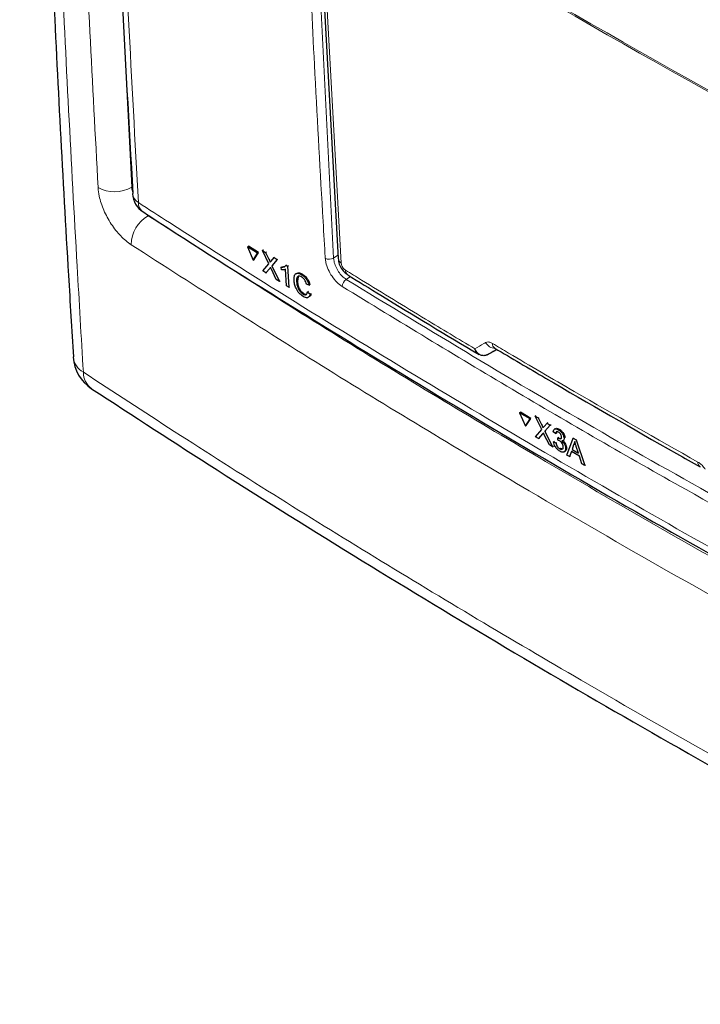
# Paper-space layout 'Blatt4' of a CAD drawing. Header units: millimetres. Extents: x 5 to 418, y 2 to 292.
# Tile 3 of 72: x 64 to 87, y 112 to 146. Entities that reach past the tile are written whole.
import ezdxf

# ---------------------------------------------------------------- set-up
doc = ezdxf.new("R2010")
doc.units = ezdxf.units.MM

psp = doc.layouts.new('Blatt4')

# ---------------------------------------------------------------- linework, layer by layer
at = {"color": 7, "linetype": 'Continuous', "lineweight": 18}
for p, q in [((73.956, 151.636), (74.673, 137.469)), ((67.467, 145.469), (67.749, 139.901)), ((74.673, 137.469), (74.822, 137.567)), ((72.459, 137.415), (72.488, 137.432)), ((72.486, 137.118), (72.514, 137.135)), ((75.253, 136.837), (75.105, 136.739)), ((81.819, 131.737), (81.847, 131.755)), ((81.845, 131.44), (81.873, 131.458))]:
    psp.add_line(p, q, dxfattribs=at)
at = {"color": 7, "linetype": 'Continuous', "lineweight": 25}
for p, q in [((74.075, 151.168), (74.828, 137.454)), ((67.774, 139.689), (67.774, 139.678)), ((71.721, 137.856), (71.751, 137.874)), ((71.721, 137.856), (71.915, 137.401)), ((72.066, 137.64), (71.721, 137.856)), ((72.095, 137.658), (71.751, 137.874)), ((71.915, 137.401), (72.066, 137.64)), ((71.944, 137.419), (72.095, 137.658)), ((72.066, 137.64), (72.095, 137.658)), ((72.233, 137.733), (72.262, 137.751)), ((72.452, 137.274), (72.233, 137.733)), ((72.233, 137.733), (72.339, 137.667)), ((72.262, 137.751), (72.267, 137.748)), ((72.339, 137.667), (72.368, 137.684)), ((72.339, 137.667), (72.459, 137.415)), ((72.533, 137.369), (72.63, 137.485)), ((72.63, 137.485), (72.658, 137.502)), ((72.63, 137.485), (72.737, 137.418)), ((71.915, 137.401), (71.944, 137.419)), ((72.246, 137.028), (72.452, 137.274)), ((72.486, 137.118), (72.353, 136.961)), ((72.737, 137.418), (72.559, 137.206)), ((72.559, 137.206), (72.588, 137.223)), ((72.559, 137.206), (72.814, 136.672)), ((72.737, 137.418), (72.766, 137.435)), ((72.881, 137.154), (72.909, 137.171)), ((72.886, 137.068), (72.881, 137.154)), ((72.91, 137.172), (73.001, 137.188)), ((73.042, 137.227), (73.071, 137.244)), ((73.042, 137.227), (73.094, 137.195)), ((73.094, 137.195), (73.122, 137.212)), ((73.094, 137.195), (73.139, 136.47)), ((72.353, 136.961), (72.246, 137.028)), ((72.353, 136.961), (72.382, 136.978)), ((72.708, 136.739), (72.54, 137.09)), ((73.059, 136.52), (73.024, 137.085)), ((73.455, 136.828), (73.433, 136.676)), ((73.581, 136.899), (73.61, 136.917)), ((72.814, 136.672), (72.708, 136.739)), ((72.814, 136.672), (72.842, 136.689)), ((73.139, 136.47), (73.059, 136.52)), ((73.139, 136.47), (73.167, 136.487)), ((73.404, 136.658), (73.432, 136.675)), ((73.835, 136.538), (73.748, 136.571)), ((73.835, 136.538), (73.864, 136.556)), ((73.615, 136.243), (73.644, 136.26)), ((73.779, 136.315), (73.808, 136.333)), ((73.779, 136.315), (73.869, 136.236)), ((73.869, 136.236), (73.898, 136.254)), ((79.941, 134.155), (79.932, 134.151)), ((79.941, 134.155), (80.274, 134.338)), ((80.201, 134.382), (80.201, 134.381)), ((81.054, 132.162), (81.082, 132.181)), ((81.054, 132.162), (81.253, 131.711)), ((81.411, 131.954), (81.054, 132.162)), ((81.439, 131.972), (81.082, 132.181)), ((81.585, 132.05), (81.613, 132.068)), ((81.811, 131.595), (81.585, 132.05)), ((81.585, 132.05), (81.695, 131.986)), ((81.253, 131.711), (81.411, 131.954)), ((81.253, 131.711), (81.281, 131.73)), ((81.281, 131.73), (81.439, 131.972)), ((81.411, 131.954), (81.439, 131.972)), ((81.695, 131.986), (81.723, 132.004)), ((81.695, 131.986), (81.819, 131.737)), ((81.895, 131.692), (81.996, 131.81)), ((82.108, 131.745), (81.922, 131.529)), ((81.996, 131.81), (82.024, 131.828)), ((81.996, 131.81), (82.108, 131.745)), ((82.108, 131.745), (82.135, 131.763)), ((81.595, 131.345), (81.811, 131.595)), ((81.845, 131.44), (81.707, 131.28)), ((82.074, 131.065), (81.902, 131.413)), ((81.922, 131.529), (81.949, 131.547)), ((81.922, 131.529), (82.185, 131.001)), ((82.29, 131.451), (82.206, 131.508)), ((82.278, 131.62), (82.247, 131.6)), ((82.29, 131.451), (82.318, 131.469)), ((82.385, 131.584), (82.412, 131.601)), ((81.707, 131.28), (81.595, 131.345)), ((81.707, 131.28), (81.735, 131.298)), ((82.185, 131.001), (82.074, 131.065)), ((82.219, 131.169), (82.246, 131.187)), ((82.219, 131.169), (82.301, 131.13)), ((82.301, 131.13), (82.328, 131.148)), ((82.367, 131.227), (82.37, 131.305)), ((82.37, 131.305), (82.397, 131.323)), ((82.382, 131.297), (82.409, 131.315)), ((82.546, 131.208), (82.577, 131.228)), ((82.58, 131.292), (82.607, 131.31)), ((82.673, 130.716), (82.887, 131.291)), ((82.907, 131.07), (82.853, 130.908)), ((82.887, 131.291), (82.914, 131.309)), ((82.887, 131.291), (82.99, 131.231)), ((82.907, 131.07), (82.934, 131.087)), ((82.99, 131.231), (83.017, 131.249)), ((82.99, 131.231), (83.29, 130.357)), ((82.185, 131.001), (82.212, 131.019)), ((82.43, 130.93), (82.457, 130.947)), ((82.584, 130.826), (82.614, 130.846)), ((82.632, 130.951), (82.659, 130.968)), ((82.77, 130.66), (82.673, 130.716)), ((82.83, 130.84), (82.77, 130.66)), ((83.106, 130.679), (82.83, 130.84)), ((82.853, 130.908), (82.88, 130.925)), ((82.853, 130.908), (83.074, 130.779)), ((83.074, 130.779), (82.999, 131.006)), ((82.77, 130.66), (82.797, 130.678)), ((83.193, 130.413), (83.106, 130.679)), ((83.29, 130.357), (83.193, 130.413)), ((83.29, 130.357), (83.318, 130.375))]:
    psp.add_line(p, q, dxfattribs=at)
at = {"color": 7, "linetype": 'Continuous', "lineweight": 18, "flags": 128}
psp.add_lwpolyline([(74.182, 151.012), (74.217, 150.381), (74.356, 147.856), (74.935, 137.298)], dxfattribs=at)
at = {"color": 7, "linetype": 'Continuous', "lineweight": 18}
for centre, radius, start, end in [((250.132, 435.433), 334.4, 238.25156, 241.75381), ((250.135, 435.364), 334.388, 238.25137, 241.754), ((67.16, 140.899), 1.158, 240.7166, 300.5254), ((68.173, 139.724), 0.401, 186.5592, 240.6653), ((68.372, 139.372), 0.396, 179.6975, 234.3198), ((68.889, 137.914), 1.16, 119.6115, 179.2889), ((74.525, 137.719), 0.29, 241.8654, 300.6211), ((75.029, 137.478), 0.202, 186.7627, 242.4398), ((75.275, 137.051), 0.195, 178.7918, 234.4647), ((75.27, 136.491), 0.298, 123.6038, 179.3326), ((80.244, 134.777), 0.409, 209.8641, 265.9262), ((80.312, 134.539), 0.192, 178.4114, 235.0292), ((66.432, 134.155), 0.693, 186.0163, 240.4164), ((66.782, 133.549), 0.692, 179.7022, 233.6338), ((87.357, 130.467), 0.189, 177.8387, 236.1943)]:
    psp.add_arc(centre, radius, start, end, dxfattribs=at)
at = {"color": 7, "linetype": 'Continuous', "lineweight": 25}
for centre, radius, start, end in [((68.573, 139.724), 0.8, 183.291, 237.1402), ((67.141, 134.161), 1.4, 183.4417, 236.6574)]:
    psp.add_arc(centre, radius, start, end, dxfattribs=at)
at = {"color": 7, "linetype": 'Continuous', "lineweight": 18}
psp.add_ellipse((349.145, 282.46), major_axis=(354.058, 199.422), ratio=0.010893, start_param=2.427244, end_param=2.428475, dxfattribs=at)
at = {"color": 7, "linetype": 'Continuous', "lineweight": 25}
for points, knots in [([(63.906, 180.851), (63.931, 179.522), (64.018, 174.953), (64.236, 167.002), (64.584, 157.017), (65.034, 146.916), (65.428, 139.273), (65.692, 135.013), (65.75, 134.082)], [0, 0, 0, 0, 0.084172, 0.289429, 0.506085, 0.722738, 0.939395, 1, 1, 1, 1]), ([(66.209, 179.093), (66.225, 178.278), (66.309, 174.103), (66.543, 166.622), (66.919, 156.656), (67.331, 147.675), (67.653, 142.042), (67.788, 139.688)], [0, 0, 0, 0, 0.0612246, 0.3135931, 0.5660969, 0.8186987, 1, 1, 1, 1]), ([(68.143, 139.054), (68.218, 139.006), (69.839, 137.94), (73.095, 135.9), (77.913, 132.939), (82.825, 130.034), (87.814, 127.178), (92.892, 124.374), (97.24, 122.038), (99.929, 120.655), (100.865, 120.174)], [0, 0, 0, 0, 0.007316, 0.159791, 0.31208, 0.464128, 0.615833, 0.767297, 0.919011, 1, 1, 1, 1]), ([(74.835, 137.453), (74.836, 137.421), (74.837, 137.324), (74.907, 137.161), (75.018, 136.994), (75.123, 136.926), (75.166, 136.899)], [0, 0, 0, 0, 0.14525, 0.435418, 0.773588, 1, 1, 1, 1]), ([(72.459, 137.415), (72.467, 137.398), (72.478, 137.375), (72.491, 137.345), (72.495, 137.332), (72.496, 137.326)], [0, 0, 0, 0, 0.561277, 0.781763, 1, 1, 1, 1]), ([(72.512, 137.149), (72.507, 137.143), (72.498, 137.133), (72.489, 137.123), (72.486, 137.118)], [0, 0, 0, 0, 0.560002, 1, 1, 1, 1]), ([(72.496, 137.326), (72.503, 137.334), (72.515, 137.348), (72.527, 137.363), (72.533, 137.369)], [0, 0, 0, 0, 0.56, 1, 1, 1, 1]), ([(72.54, 137.09), (72.535, 137.101), (72.525, 137.121), (72.516, 137.141), (72.512, 137.149)], [0, 0, 0, 0, 0.56, 1, 1, 1, 1]), ([(72.881, 137.154), (72.918, 137.155), (72.985, 137.157), (73.025, 137.206), (73.042, 137.227)], [0, 0, 0, 0, 0.5604274, 1, 1, 1, 1]), ([(73.024, 137.085), (73.001, 137.076), (72.959, 137.061), (72.908, 137.066), (72.886, 137.068)], [0, 0, 0, 0, 0.559686, 1, 1, 1, 1]), ([(73.316, 136.713), (73.316, 136.763), (73.317, 136.863), (73.378, 136.948), (73.476, 136.954), (73.546, 136.918), (73.581, 136.899)], [0, 0, 0, 0, 0.2804925, 0.5595697, 0.7796153, 1, 1, 1, 1]), ([(73.392, 136.918), (73.401, 136.933), (73.424, 136.973), (73.507, 136.97), (73.576, 136.935), (73.611, 136.917)], [0, 0, 0, 0, 0.222773, 0.611088, 1, 1, 1, 1]), ([(73.582, 136.818), (73.56, 136.83), (73.516, 136.854), (73.46, 136.852), (73.405, 136.801), (73.404, 136.717), (73.404, 136.658)], [0, 0, 0, 0, 0.187223, 0.373906, 0.560736, 1, 1, 1, 1]), ([(73.581, 136.899), (73.612, 136.878), (73.673, 136.834), (73.752, 136.735), (73.806, 136.632), (73.825, 136.569), (73.835, 136.538)], [0, 0, 0, 0, 0.280081, 0.559449, 0.779549, 1, 1, 1, 1]), ([(73.748, 136.571), (73.74, 136.598), (73.723, 136.652), (73.682, 136.728), (73.631, 136.785), (73.598, 136.807), (73.582, 136.818)], [0, 0, 0, 0, 0.280553, 0.559739, 0.779654, 1, 1, 1, 1]), ([(73.611, 136.917), (73.641, 136.895), (73.703, 136.852), (73.781, 136.753), (73.836, 136.65), (73.855, 136.587), (73.864, 136.556)], [0, 0, 0, 0, 0.2800806, 0.5594487, 0.7795488, 1, 1, 1, 1]), ([(75.162, 136.893), (75.539, 136.66), (77.026, 135.743), (78.535, 134.837), (79.663, 134.161)], [0, 0, 0, 0, 0.253249, 1, 1, 1, 1]), ([(73.629, 136.154), (73.582, 136.187), (73.488, 136.254), (73.383, 136.426), (73.332, 136.582), (73.321, 136.669), (73.316, 136.713)], [0, 0, 0, 0, 0.279955, 0.558088, 0.778912, 1, 1, 1, 1]), ([(73.404, 136.658), (73.408, 136.618), (73.417, 136.538), (73.459, 136.411), (73.536, 136.303), (73.589, 136.263), (73.615, 136.243)], [0, 0, 0, 0, 0.281245, 0.560716, 0.780138, 1, 1, 1, 1]), ([(73.433, 136.676), (73.438, 136.636), (73.446, 136.556), (73.489, 136.429), (73.565, 136.321), (73.618, 136.281), (73.645, 136.261)], [0, 0, 0, 0, 0.281245, 0.560716, 0.780138, 1, 1, 1, 1]), ([(73.615, 136.243), (73.639, 136.231), (73.687, 136.206), (73.756, 136.222), (73.771, 136.28), (73.779, 136.315)], [0, 0, 0, 0, 0.280711, 0.560905, 1, 1, 1, 1]), ([(73.869, 136.236), (73.861, 136.206), (73.845, 136.145), (73.784, 136.105), (73.707, 136.111), (73.655, 136.14), (73.629, 136.154)], [0, 0, 0, 0, 0.280256, 0.559546, 0.779589, 1, 1, 1, 1]), ([(73.645, 136.261), (73.669, 136.247), (73.705, 136.226), (73.731, 136.235), (73.739, 136.238)], [0, 0, 0, 0, 0.692443, 1, 1, 1, 1]), ([(73.898, 136.254), (73.893, 136.22), (73.887, 136.183), (73.865, 136.169), (73.863, 136.168)], [0, 0, 0, 0, 0.9425194, 1, 1, 1, 1]), ([(79.932, 134.151), (79.924, 134.147), (79.882, 134.128), (79.797, 134.115), (79.681, 134.15), (79.595, 134.226), (79.548, 134.297), (79.529, 134.337), (79.522, 134.352), (79.52, 134.359), (79.52, 134.359)], [0, 0, 0, 0, 0.0500975, 0.2741497, 0.5151595, 0.765666, 0.9118815, 0.9655794, 0.9952738, 1, 1, 1, 1]), ([(79.663, 134.161), (79.662, 134.161), (79.625, 134.172), (79.581, 134.23), (79.542, 134.297), (79.527, 134.337), (79.522, 134.352), (79.52, 134.359), (79.52, 134.359)], [0, 0, 0, 0, 0.007753, 0.520425, 0.819667, 0.929558, 0.99033, 1, 1, 1, 1]), ([(80.202, 134.381), (80.782, 134.038), (82.837, 132.823), (85.193, 131.47), (86.978, 130.465), (87.251, 130.311)], [0, 0, 0, 0, 0.250003, 0.885128, 1, 1, 1, 1]), ([(66.371, 132.99), (67.802, 132.059), (70.855, 130.07), (75.591, 127.112), (80.56, 124.111), (85.571, 121.19), (90.671, 118.319), (95.838, 115.513), (99.906, 113.372), (102.25, 112.177), (102.838, 111.877)], [0, 0, 0, 0, 0.125337, 0.267448, 0.405124, 0.542904, 0.680747, 0.818531, 0.954495, 1, 1, 1, 1]), ([(81.819, 131.737), (81.827, 131.72), (81.838, 131.697), (81.852, 131.667), (81.855, 131.654), (81.857, 131.648)], [0, 0, 0, 0, 0.561277, 0.781763, 1, 1, 1, 1]), ([(81.872, 131.472), (81.867, 131.466), (81.858, 131.455), (81.849, 131.445), (81.845, 131.44)], [0, 0, 0, 0, 0.560002, 1, 1, 1, 1]), ([(81.857, 131.648), (81.864, 131.656), (81.876, 131.671), (81.889, 131.686), (81.895, 131.692)], [0, 0, 0, 0, 0.56, 1, 1, 1, 1]), ([(81.902, 131.413), (81.896, 131.424), (81.886, 131.444), (81.877, 131.463), (81.872, 131.472)], [0, 0, 0, 0, 0.56, 1, 1, 1, 1]), ([(82.206, 131.508), (82.211, 131.533), (82.22, 131.582), (82.266, 131.616), (82.324, 131.615), (82.364, 131.594), (82.385, 131.584)], [0, 0, 0, 0, 0.280253, 0.559523, 0.779592, 1, 1, 1, 1]), ([(82.283, 131.616), (82.288, 131.621), (82.305, 131.637), (82.353, 131.632), (82.393, 131.612), (82.413, 131.602)], [0, 0, 0, 0, 0.2012, 0.600294, 1, 1, 1, 1]), ([(82.392, 131.499), (82.377, 131.506), (82.347, 131.521), (82.313, 131.513), (82.295, 131.486), (82.292, 131.462), (82.29, 131.451)], [0, 0, 0, 0, 0.280001, 0.559131, 0.77932, 1, 1, 1, 1]), ([(82.345, 131.527), (82.344, 131.527), (82.333, 131.525), (82.324, 131.503), (82.32, 131.48), (82.318, 131.469)], [0, 0, 0, 0, 0.054992, 0.52697, 1, 1, 1, 1]), ([(82.385, 131.584), (82.41, 131.566), (82.462, 131.53), (82.527, 131.449), (82.569, 131.364), (82.576, 131.316), (82.58, 131.292)], [0, 0, 0, 0, 0.280184, 0.559855, 0.78, 1, 1, 1, 1]), ([(82.497, 131.338), (82.494, 131.354), (82.489, 131.388), (82.46, 131.439), (82.426, 131.477), (82.403, 131.491), (82.392, 131.499)], [0, 0, 0, 0, 0.27946, 0.558952, 0.779255, 1, 1, 1, 1]), ([(82.413, 131.602), (82.439, 131.584), (82.491, 131.549), (82.556, 131.468), (82.597, 131.383), (82.604, 131.335), (82.608, 131.311)], [0, 0, 0, 0, 0.2801842, 0.5598553, 0.7799999, 1, 1, 1, 1]), ([(82.432, 130.848), (82.404, 130.867), (82.347, 130.906), (82.279, 130.997), (82.234, 131.09), (82.224, 131.143), (82.219, 131.169)], [0, 0, 0, 0, 0.279911, 0.559249, 0.779476, 1, 1, 1, 1]), ([(82.301, 131.13), (82.307, 131.109), (82.317, 131.067), (82.347, 131.004), (82.389, 130.956), (82.417, 130.939), (82.43, 130.93)], [0, 0, 0, 0, 0.2808811, 0.5600727, 0.7796532, 1, 1, 1, 1]), ([(82.42, 131.205), (82.41, 131.21), (82.392, 131.219), (82.374, 131.224), (82.367, 131.227)], [0, 0, 0, 0, 0.559772, 1, 1, 1, 1]), ([(82.37, 131.305), (82.373, 131.304), (82.377, 131.301), (82.381, 131.298), (82.382, 131.297)], [0, 0, 0, 0, 0.560003, 1, 1, 1, 1]), ([(82.382, 131.297), (82.399, 131.289), (82.431, 131.274), (82.472, 131.272), (82.497, 131.296), (82.497, 131.324), (82.497, 131.338)], [0, 0, 0, 0, 0.2806803, 0.5609514, 0.7800568, 1, 1, 1, 1]), ([(82.549, 131), (82.546, 131.021), (82.54, 131.063), (82.505, 131.128), (82.462, 131.177), (82.434, 131.196), (82.42, 131.205)], [0, 0, 0, 0, 0.279747, 0.559171, 0.779444, 1, 1, 1, 1]), ([(82.58, 131.292), (82.579, 131.276), (82.578, 131.243), (82.554, 131.204), (82.52, 131.202), (82.5, 131.2)], [0, 0, 0, 0, 0.280496, 0.561003, 1, 1, 1, 1]), ([(82.5, 131.2), (82.52, 131.181), (82.56, 131.144), (82.603, 131.073), (82.626, 131.006), (82.63, 130.969), (82.632, 130.951)], [0, 0, 0, 0, 0.279807, 0.559185, 0.779408, 1, 1, 1, 1]), ([(82.552, 131.195), (82.563, 131.183), (82.595, 131.153), (82.631, 131.091), (82.655, 131.024), (82.659, 130.987), (82.661, 130.969)], [0, 0, 0, 0, 0.18872, 0.503433, 0.751509, 1, 1, 1, 1]), ([(82.943, 131.178), (82.938, 131.155), (82.93, 131.116), (82.914, 131.084), (82.907, 131.07)], [0, 0, 0, 0, 0.559915, 1, 1, 1, 1]), ([(82.999, 131.006), (82.989, 131.038), (82.97, 131.095), (82.951, 131.152), (82.943, 131.178)], [0, 0, 0, 0, 0.560002, 1, 1, 1, 1]), ([(82.43, 130.93), (82.449, 130.92), (82.487, 130.902), (82.528, 130.917), (82.549, 130.951), (82.549, 130.983), (82.549, 131)], [0, 0, 0, 0, 0.279883, 0.558993, 0.779319, 1, 1, 1, 1]), ([(82.632, 130.951), (82.631, 130.918), (82.627, 130.853), (82.573, 130.813), (82.505, 130.811), (82.456, 130.835), (82.432, 130.848)], [0, 0, 0, 0, 0.279401, 0.559064, 0.779378, 1, 1, 1, 1]), ([(82.459, 130.948), (82.478, 130.938), (82.513, 130.92), (82.537, 130.933), (82.547, 130.938)], [0, 0, 0, 0, 0.556828, 1, 1, 1, 1]), ([(82.661, 130.969), (82.66, 130.935), (82.659, 130.879), (82.625, 130.859), (82.612, 130.852)], [0, 0, 0, 0, 0.606083, 1, 1, 1, 1])]:
    psp.add_open_spline(points, degree=3, knots=knots, dxfattribs=at)
at = {"color": 7, "linetype": 'Continuous', "lineweight": 18}
for points, knots in [([(64.25, 180.288), (64.329, 176.664), (64.487, 169.415), (64.849, 158.616), (65.305, 147.87), (65.737, 139.526), (66.018, 134.766), (66.09, 133.553)], [0, 0, 0, 0, 0.230063, 0.460152, 0.690616, 0.921105, 1, 1, 1, 1]), ([(66.594, 139.889), (66.407, 143.45), (66.032, 150.573), (65.488, 163.826), (65.25, 173.588), (65.1, 179.729)], [0, 0, 0, 0, 0.270567, 0.541163, 1, 1, 1, 1]), ([(66.401, 178.779), (66.411, 178.35), (66.46, 176.206), (66.697, 167.217), (67.159, 154.471), (67.75, 143.562), (67.976, 139.374)], [0, 0, 0, 0, 0.0322876, 0.1614382, 0.6780666, 1, 1, 1, 1]), ([(74.388, 137.463), (74.382, 137.568), (74.351, 138.094), (74.222, 140.304), (73.937, 145.298), (73.754, 149.919), (73.639, 152.837)], [0, 0, 0, 0, 0.020653, 0.103267, 0.433722, 1, 1, 1, 1]), ([(67.729, 137.928), (67.608, 138.02), (67.367, 138.204), (67.036, 138.63), (66.778, 139.108), (66.631, 139.548), (66.604, 139.792), (66.594, 139.889)], [0, 0, 0, 0, 0.214727, 0.429404, 0.643776, 0.857959, 1, 1, 1, 1]), ([(67.749, 139.901), (67.753, 139.855), (67.759, 139.798), (67.782, 139.734), (67.786, 139.723)], [0, 0, 0, 0, 0.827518, 1, 1, 1, 1]), ([(67.976, 139.374), (68.331, 139.146), (70.105, 138.003), (74.777, 135.056), (82.157, 130.615), (91.261, 125.444), (97.558, 122.135), (100.689, 120.49)], [0, 0, 0, 0, 0.0345662, 0.1728355, 0.4495496, 0.7262636, 1, 1, 1, 1]), ([(68.315, 138.923), (70.543, 137.495), (74.998, 134.638), (82.727, 129.996), (91.487, 124.997), (98.147, 121.518), (101.477, 119.779)], [0, 0, 0, 0, 0.212593, 0.425319, 0.712659, 1, 1, 1, 1]), ([(100.957, 118.746), (97.62, 120.489), (90.946, 123.975), (82.17, 128.983), (74.426, 133.634), (69.962, 136.496), (67.729, 137.928)], [0, 0, 0, 0, 0.287342, 0.574681, 0.787274, 1, 1, 1, 1]), ([(74.972, 136.494), (74.91, 136.539), (74.786, 136.629), (74.615, 136.84), (74.482, 137.077), (74.407, 137.294), (74.393, 137.415), (74.388, 137.463)], [0, 0, 0, 0, 0.214922, 0.429826, 0.644764, 0.859729, 1, 1, 1, 1]), ([(74.673, 137.469), (74.676, 137.433), (74.686, 137.342), (74.741, 137.178), (74.84, 137), (74.966, 136.841), (75.059, 136.773), (75.105, 136.739)], [0, 0, 0, 0, 0.140294, 0.355296, 0.57025, 0.785134, 1, 1, 1, 1]), ([(74.935, 137.298), (74.938, 137.28), (74.943, 137.242), (74.969, 137.18), (75.005, 137.123), (75.045, 137.08), (75.07, 137.063), (75.081, 137.056)], [0, 0, 0, 0, 0.2147505, 0.4295793, 0.6438148, 0.8575512, 1, 1, 1, 1]), ([(75.081, 137.056), (75.263, 136.943), (76.173, 136.381), (77.648, 135.48), (78.954, 134.698), (79.52, 134.359)], [0, 0, 0, 0, 0.124102, 0.620516, 1, 1, 1, 1]), ([(92.828, 126.186), (92.731, 126.238), (92.245, 126.5), (90.208, 127.604), (86.265, 129.791), (80.776, 132.951), (76.906, 135.313), (74.972, 136.494)], [0, 0, 0, 0, 0.015838, 0.079188, 0.332598, 0.666299, 1, 1, 1, 1]), ([(75.105, 136.739), (78.007, 134.975), (83.814, 131.444), (89.905, 128.106), (92.952, 126.436)], [0, 0, 0, 0, 0.499744, 1, 1, 1, 1]), ([(79.52, 134.359), (79.622, 134.419), (79.745, 134.49), (79.868, 134.561), (79.889, 134.573)], [0, 0, 0, 0, 0.830622, 1, 1, 1, 1]), ([(79.889, 134.573), (79.917, 134.583), (79.972, 134.603), (80.057, 134.578), (80.107, 134.551), (80.119, 134.544)], [0, 0, 0, 0, 0.4289712, 0.8581067, 1, 1, 1, 1]), ([(80.119, 134.544), (80.306, 134.434), (81.236, 133.882), (83.567, 132.516), (85.749, 131.279), (87.169, 130.474)], [0, 0, 0, 0, 0.0802422, 0.4012143, 1, 1, 1, 1]), ([(66.09, 133.553), (67.126, 132.876), (70.404, 130.735), (76.06, 127.196), (83.915, 122.511), (92.709, 117.566), (99.276, 114.107), (102.551, 112.437), (102.551, 112.437)], [0, 0, 0, 0, 0.090904, 0.287666, 0.484428, 0.746618, 1, 1, 1, 1, 1]), ([(87.169, 130.474), (87.208, 130.448), (87.286, 130.397), (87.369, 130.301), (87.409, 130.241), (87.419, 130.226)], [0, 0, 0, 0, 0.428233, 0.856338, 1, 1, 1, 1])]:
    psp.add_open_spline(points, degree=3, knots=knots, dxfattribs=at)

doc.saveas('drawing.dxf')
